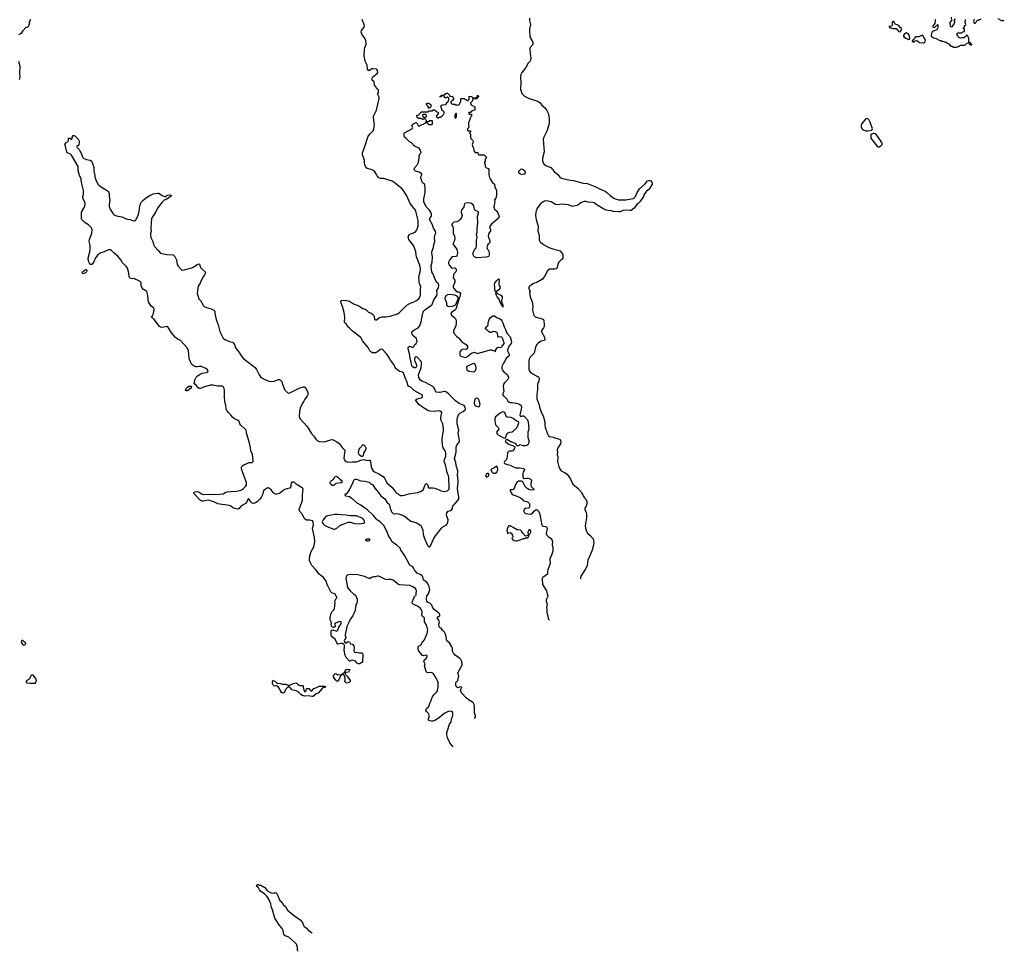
# Model space of a CAD drawing. Header units: inches. Extents: x 1793441 to 1900654, y 320892 to 470514.
# Tile 12 of 99: x 1855950 to 1874827, y 320892 to 338764. Entities that reach past the tile are written whole.
import ezdxf

# ---------------------------------------------------------------- set-up
doc = ezdxf.new("R2010")
doc.units = ezdxf.units.IN
doc.header["$MEASUREMENT"] = 0
for name, color, linetype in [('B8352', 7, 'Continuous'), ('B8353', 7, 'Continuous'), ('B8362', 7, 'Continuous'), ('B8363', 7, 'Continuous'), ('B8373', 7, 'Continuous')]:
    doc.layers.add(name, color=color, linetype=linetype)

msp = doc.modelspace()

# ---------------------------------------------------------------- linework, layer by layer
at = {"layer": 'B8352', "color": 5, "elevation": 160}
msp.add_lwpolyline([(1860000, 329431), (1859990, 329439), (1859967, 329447), (1859930, 329454), (1859787, 329467), (1859750, 329478), (1859684, 329510), (1859590, 329543), (1859564, 329544), (1859470, 329528), (1859449, 329530), (1859413, 329550), (1859298, 329670), (1859289, 329690), (1859297, 329703), (1859312, 329708), (1859350, 329710), (1859390, 329702), (1859450, 329662), (1859470, 329657), (1859610, 329662), (1859710, 329653), (1859790, 329659), (1859850, 329670), (1859902, 329698), (1859930, 329708), (1860000, 329711)], dxfattribs=at)
at = {"layer": 'B8352', "color": 5, "elevation": 180}
for points in [[(1855990, 326857), (1855982, 326850), (1855979, 326830), (1855985, 326810), (1856010, 326773), (1856030, 326767), (1856050, 326771), (1856069, 326790), (1856063, 326810), (1856042, 326822), (1856010, 326854)], [(1856190, 326198), (1856170, 326191), (1856161, 326179), (1856139, 326121), (1856130, 326112), (1856090, 326090), (1856075, 326070), (1856075, 326050), (1856090, 326042), (1856156, 326036), (1856210, 326039), (1856250, 326036), (1856266, 326074), (1856270, 326090), (1856265, 326110), (1856254, 326134), (1856210, 326190)]]:
    msp.add_lwpolyline(points, close=True, dxfattribs=at)
at = {"layer": 'B8353', "color": 5}
for points, elevation in [([(1856166, 338770), (1856146, 338750), (1856146, 338730), (1856128, 338710), (1856146, 338690), (1856128, 338672), (1856128, 338650), (1856115, 338625), (1856087, 338613), (1856069, 338611), (1856010, 338551), (1855966, 338494), (1855930, 338471)], 180), ([(1855929, 337970), (1855953, 337870), (1855945, 337730), (1855953, 337670), (1855943, 337617)], 180), ([(1860000, 331177), (1859990, 331190), (1859950, 331227), (1859918, 331270), (1859910, 331290), (1859900, 331370), (1859885, 331430), (1859874, 331534), (1859876, 331650), (1859870, 331690), (1859850, 331729), (1859830, 331734), (1859750, 331734), (1859650, 331751), (1859610, 331750), (1859490, 331724), (1859410, 331692), (1859390, 331690), (1859370, 331699), (1859333, 331753), (1859306, 331770), (1859298, 331790), (1859302, 331810), (1859317, 331870), (1859336, 331904), (1859362, 331930), (1859410, 331965), (1859450, 331982), (1859530, 331995), (1859559, 332010), (1859565, 332030), (1859549, 332050), (1859521, 332070), (1859433, 332110), (1859390, 332114), (1859350, 332104), (1859324, 332104), (1859290, 332121), (1859251, 332151), (1859222, 332202), (1859206, 332246), (1859200, 332270), (1859187, 332410), (1859175, 332450), (1859162, 332470), (1859032, 332610), (1858970, 332641), (1858936, 332670), (1858859, 332759), (1858790, 332873), (1858770, 332881), (1858690, 332858), (1858647, 332867), (1858630, 332881), (1858530, 333014), (1858486, 333050), (1858478, 333070), (1858496, 333084), (1858509, 333110), (1858529, 333190), (1858529, 333210), (1858517, 333237), (1858470, 333269), (1858421, 333350), (1858410, 333390), (1858406, 333470), (1858389, 333549), (1858322, 333590), (1858290, 333628), (1858279, 333670), (1858279, 333710), (1858274, 333730), (1858262, 333742), (1858223, 333763), (1858152, 333792), (1858090, 333796), (1858070, 333803), (1858056, 333816), (1858046, 333830), (1858044, 333904), (1858019, 333999), (1857994, 334034), (1857921, 334101), (1857890, 334160), (1857832, 334230), (1857763, 334283), (1857710, 334339), (1857690, 334349), (1857650, 334349), (1857568, 334312), (1857505, 334290), (1857449, 334251), (1857403, 334197), (1857370, 334119), (1857330, 334066), (1857310, 334065), (1857289, 334090), (1857269, 334130), (1857262, 334190), (1857292, 334308), (1857298, 334350), (1857298, 334430), (1857281, 334510), (1857290, 334550), (1857332, 334670), (1857339, 334730), (1857329, 334769), (1857320, 334780), (1857270, 334829), (1857204, 334870), (1857144, 334930), (1857135, 334950), (1857138, 334990), (1857133, 335050), (1857136, 335070), (1857182, 335150), (1857198, 335190), (1857208, 335230), (1857208, 335250), (1857175, 335310), (1857162, 335350), (1857162, 335370), (1857174, 335410), (1857172, 335490), (1857147, 335590), (1857136, 335656), (1857129, 335670), (1857129, 335710), (1857124, 335730), (1857101, 335761), (1857096, 335776), (1857073, 335870), (1857073, 335930), (1857069, 335950), (1856946, 336166), (1856926, 336186), (1856869, 336209), (1856855, 336230), (1856827, 336333), (1856827, 336347), (1856818, 336370), (1856836, 336404), (1856878, 336430), (1856888, 336450), (1856886, 336490), (1856910, 336492), (1856930, 336474), (1856950, 336474), (1856958, 336490), (1856958, 336510), (1856978, 336542), (1856990, 336545), (1857010, 336535), (1857070, 336471), (1857090, 336432), (1857093, 336407), (1857085, 336370), (1857070, 336348), (1857053, 336347), (1857042, 336338), (1857051, 336310), (1857090, 336271), (1857103, 336250), (1857135, 336190), (1857153, 336133), (1857170, 336110), (1857230, 336082), (1857299, 336070), (1857318, 336058), (1857335, 336035), (1857354, 335990), (1857373, 335930), (1857374, 335870), (1857399, 335730), (1857411, 335690), (1857450, 335610), (1857467, 335587), (1857550, 335530), (1857627, 335487), (1857648, 335470), (1857660, 335450), (1857666, 335430), (1857668, 335370), (1857678, 335310), (1857663, 335210), (1857663, 335183), (1857687, 335130), (1857739, 335039), (1857748, 335028), (1857785, 335005), (1857830, 334992), (1857910, 334982), (1858010, 334940), (1858070, 334929), (1858130, 334908), (1858152, 334908), (1858167, 334913), (1858176, 334924), (1858219, 335010), (1858238, 335090), (1858255, 335190), (1858274, 335247), (1858288, 335272), (1858310, 335293), (1858379, 335350), (1858444, 335390), (1858510, 335423), (1858590, 335439), (1858610, 335439), (1858630, 335430), (1858670, 335395), (1858728, 335372), (1858750, 335372), (1858768, 335390), (1858790, 335399), (1858830, 335401), (1858850, 335396), (1858856, 335390), (1858850, 335370), (1858822, 335358), (1858770, 335321), (1858721, 335299), (1858667, 335253), (1858635, 335205), (1858591, 335150), (1858567, 335090), (1858479, 334950), (1858467, 334770), (1858469, 334710), (1858456, 334664), (1858455, 334630), (1858465, 334585), (1858504, 334510), (1858515, 334450), (1858535, 334415), (1858608, 334328), (1858650, 334288), (1858677, 334277), (1858770, 334260), (1858891, 334251), (1858924, 334224), (1858955, 334155), (1858968, 334070), (1858990, 334035), (1859050, 333967), (1859070, 333961), (1859104, 333964), (1859250, 334004), (1859290, 334023), (1859350, 334068), (1859370, 334077), (1859390, 334078), (1859394, 334074), (1859408, 334030), (1859419, 334010), (1859450, 333975), (1859505, 333930), (1859511, 333910), (1859496, 333870), (1859468, 333832), (1859425, 333750), (1859410, 333710), (1859373, 333650), (1859363, 333610), (1859355, 333510), (1859364, 333470), (1859386, 333410), (1859414, 333374), (1859473, 333273), (1859484, 333264), (1859530, 333241), (1859619, 333219), (1859673, 333190), (1859688, 333170), (1859690, 333130), (1859716, 333010), (1859757, 332910), (1859790, 332785), (1859851, 332652), (1859886, 332626), (1859970, 332590), (1860000, 332583)], 160)]:
    msp.add_lwpolyline(points, dxfattribs=dict(at, elevation=elevation))
at = {"layer": 'B8353', "color": 5, "elevation": 160}
for points in [[(1857170, 333889), (1857156, 333896), (1857150, 333906), (1857155, 333930), (1857190, 333961), (1857210, 333971), (1857231, 333971), (1857236, 333950), (1857230, 333925), (1857210, 333906)], [(1859150, 331641), (1859130, 331650), (1859141, 331690), (1859164, 331717), (1859190, 331733), (1859235, 331735), (1859242, 331730), (1859236, 331710), (1859223, 331690), (1859170, 331645)]]:
    msp.add_lwpolyline(points, close=True, dxfattribs=at)
at = {"layer": 'B8362', "color": 5}
for points, elevation in [([(1860000, 329711), (1860110, 329717), (1860190, 329736), (1860217, 329750), (1860242, 329770), (1860281, 329810), (1860295, 329830), (1860301, 329850), (1860297, 329883), (1860253, 330000)], 160), ([(1862031, 330000), (1862051, 329990), (1862088, 329948), (1862111, 329930), (1862126, 329910), (1862132, 329890), (1862118, 329882), (1862014, 329866), (1861970, 329830), (1861942, 329830), (1861913, 329850), (1861901, 329870), (1861903, 329890), (1861910, 329905), (1861930, 329925), (1861968, 329950), (1861990, 329996), (1861998, 330000)], 140), ([(1864670, 325356), (1864687, 325390), (1864690, 325410), (1864671, 325470), (1864667, 325590), (1864661, 325630), (1864652, 325652), (1864632, 325672), (1864554, 325714), (1864510, 325752), (1864422, 325850), (1864404, 325896), (1864405, 325915), (1864419, 325941), (1864429, 325950), (1864420, 325960), (1864403, 325963), (1864350, 325947), (1864321, 325970), (1864310, 325990), (1864311, 326050), (1864347, 326090), (1864365, 326150), (1864366, 326174), (1864351, 326230), (1864356, 326250), (1864385, 326290), (1864433, 326390), (1864434, 326410), (1864428, 326450), (1864410, 326492), (1864390, 326511), (1864296, 326576), (1864267, 326610), (1864250, 326650), (1864245, 326705), (1864234, 326734), (1864189, 326809), (1864141, 326850), (1864134, 326870), (1864128, 326930), (1864107, 326990), (1864092, 327012), (1864053, 327050), (1864032, 327090), (1864010, 327095), (1863994, 327114), (1863988, 327170), (1864001, 327210), (1863994, 327230), (1863953, 327290), (1863967, 327310), (1863984, 327316), (1864003, 327330), (1864002, 327350), (1863994, 327370), (1863961, 327401), (1863890, 327456), (1863870, 327483), (1863851, 327531), (1863833, 327553), (1863823, 327563), (1863770, 327587), (1863754, 327610), (1863746, 327650), (1863756, 327710), (1863790, 327750), (1863815, 327830), (1863791, 327911), (1863778, 327938), (1863761, 327961), (1863690, 328018), (1863671, 328090), (1863661, 328101), (1863630, 328123), (1863569, 328149), (1863529, 328190), (1863515, 328210), (1863501, 328250), (1863489, 328269), (1863430, 328300), (1863421, 328310), (1863336, 328476), (1863298, 328538), (1863258, 328590), (1863254, 328610), (1863245, 328625), (1863177, 328690), (1863123, 328723), (1863093, 328750), (1863055, 328815), (1863027, 328847), (1862993, 328933), (1862935, 329055), (1862862, 329130), (1862810, 329164), (1862790, 329182), (1862734, 329254), (1862619, 329359), (1862543, 329410), (1862493, 329453), (1862422, 329490), (1862332, 329572), (1862304, 329584), (1862272, 329612), (1862204, 329624), (1862195, 329630), (1862189, 329650), (1862204, 329670), (1862234, 329690), (1862257, 329723), (1862335, 329870), (1862353, 329930), (1862370, 329944), (1862390, 329950), (1862410, 329948), (1862490, 329918), (1862570, 329910), (1862651, 329890), (1862682, 329862), (1862721, 329841), (1862759, 329779), (1862830, 329693), (1862871, 329631), (1862950, 329570), (1862991, 329511), (1863032, 329470), (1863041, 329450), (1863052, 329390), (1863063, 329363), (1863081, 329321), (1863109, 329289), (1863130, 329283), (1863172, 329288), (1863210, 329287), (1863290, 329260), (1863330, 329240), (1863450, 329147), (1863561, 329110), (1863630, 329070), (1863640, 329060), (1863650, 329046), (1863678, 328970), (1863684, 328890), (1863710, 328812), (1863754, 328710), (1863777, 328670), (1863794, 328654), (1863810, 328654), (1863824, 328670), (1863883, 328797), (1863919, 328861), (1864042, 329018), (1864064, 329036), (1864123, 329070), (1864145, 329090), (1864160, 329120), (1864166, 329170), (1864137, 329237), (1864133, 329270), (1864137, 329303), (1864166, 329334), (1864210, 329348), (1864235, 329365), (1864247, 329390), (1864247, 329410), (1864255, 329430), (1864344, 329536), (1864367, 329573), (1864371, 329610), (1864356, 329676), (1864346, 329770), (1864359, 329890), (1864347, 330000)], 140), ([(1862916, 330000), (1862919, 329999), (1862943, 329970), (1862993, 329870), (1863089, 329789), (1863170, 329690), (1863210, 329660), (1863250, 329639), (1863290, 329636), (1863330, 329642), (1863412, 329668), (1863584, 329696), (1863634, 329710), (1863669, 329730), (1863689, 329750), (1863717, 329830), (1863730, 329851), (1863750, 329865), (1863771, 329850), (1863782, 329810), (1863782, 329790), (1863790, 329782), (1863870, 329783), (1863910, 329775), (1863990, 329747), (1864030, 329727), (1864090, 329716), (1864150, 329728), (1864179, 329750), (1864184, 329770), (1864175, 329990), (1864173, 330000)], 160), ([(1864887, 330000), (1864890, 329994), (1864910, 329994), (1864925, 330000)], 140), ([(1865598, 330000), (1865605, 329970), (1865610, 329965), (1865669, 329971), (1865690, 329968), (1865735, 329955), (1865758, 329938), (1865763, 329930), (1865751, 329870), (1865750, 329830), (1865763, 329803), (1865811, 329750), (1865798, 329742), (1865770, 329738), (1865730, 329742), (1865709, 329750), (1865681, 329770), (1865642, 329810), (1865590, 329905), (1865570, 329913), (1865510, 329910), (1865490, 329899), (1865455, 329850), (1865436, 329790), (1865420, 329760), (1865410, 329749), (1865394, 329746), (1865353, 329747), (1865351, 329730), (1865370, 329686), (1865393, 329653), (1865470, 329632), (1865510, 329608), (1865550, 329593), (1865575, 329575), (1865610, 329534), (1865670, 329523), (1865696, 329510), (1865715, 329490), (1865724, 329470), (1865726, 329410), (1865707, 329393), (1865650, 329387), (1865621, 329370), (1865614, 329350), (1865614, 329330), (1865630, 329304), (1865653, 329293), (1865690, 329283), (1865750, 329281), (1865783, 329297), (1865820, 329340), (1865850, 329367), (1865870, 329363), (1865890, 329343), (1865916, 329296), (1865924, 329270), (1865961, 329070), (1865970, 329056), (1865982, 329050), (1866030, 329041), (1866053, 329030), (1866061, 329001), (1866046, 328910), (1866056, 328876), (1866090, 328841), (1866138, 328810), (1866155, 328790), (1866163, 328750), (1866156, 328690), (1866171, 328631), (1866173, 328570), (1866139, 328470), (1866111, 328430), (1866114, 328390), (1866122, 328370), (1866120, 328330), (1866077, 328210), (1866071, 328170), (1866071, 328130), (1865979, 328061), (1865968, 328050), (1865965, 328030), (1865975, 327930), (1866049, 327810), (1866060, 327750), (1866074, 327710), (1866070, 327689), (1866045, 327635), (1866042, 327610), (1866061, 327550), (1866050, 327490), (1866056, 327450), (1866057, 327390), (1866075, 327330), (1866081, 327270), (1866098, 327250), (1866103, 327246)], 140), ([(1866475, 330000), (1866509, 329949), (1866555, 329855), (1866590, 329819), (1866650, 329778), (1866710, 329712), (1866718, 329690), (1866745, 329650), (1866751, 329630), (1866778, 329590), (1866798, 329570), (1866821, 329530), (1866825, 329490), (1866817, 329443), (1866812, 329430), (1866791, 329409), (1866785, 329390), (1866786, 329370), (1866811, 329310), (1866817, 329270), (1866815, 329205), (1866794, 329054), (1866796, 329010), (1866816, 328950), (1866836, 328916), (1866890, 328867), (1866942, 328802), (1866952, 328772), (1866958, 328710), (1866928, 328590), (1866896, 328510), (1866842, 328398), (1866833, 328350), (1866830, 328289), (1866790, 328215), (1866705, 328090), (1866701, 328059), (1866703, 328036)], 160), ([(1864263, 324818), (1864199, 324890), (1864149, 324989), (1864136, 325036), (1864140, 325090), (1864149, 325130), (1864193, 325247), (1864223, 325290), (1864229, 325350), (1864247, 325390), (1864256, 325430), (1864253, 325473), (1864230, 325495), (1864190, 325498), (1864150, 325489), (1864090, 325454), (1863990, 325370), (1863910, 325320), (1863870, 325305), (1863845, 325305), (1863812, 325312), (1863789, 325329), (1863789, 325350), (1863803, 325390), (1863805, 325410), (1863780, 325460), (1863750, 325490), (1863737, 325510), (1863751, 325550), (1863791, 325589), (1863802, 325610), (1863811, 325650), (1863836, 325704), (1863850, 325750), (1863864, 325776), (1863890, 325815), (1863945, 325870), (1863958, 325890), (1863974, 325970), (1863976, 326050), (1863969, 326070), (1863932, 326130), (1863898, 326198), (1863880, 326220), (1863870, 326230), (1863839, 326239), (1863770, 326236), (1863750, 326249), (1863742, 326262), (1863714, 326350), (1863713, 326370), (1863721, 326410), (1863696, 326450), (1863705, 326475), (1863742, 326510), (1863757, 326530), (1863759, 326559), (1863750, 326573), (1863690, 326562), (1863670, 326567), (1863604, 326650), (1863589, 326690), (1863588, 326730), (1863595, 326745), (1863630, 326761), (1863645, 326775), (1863675, 326825), (1863713, 326867), (1863760, 326990), (1863772, 327050), (1863757, 327130), (1863742, 327162), (1863713, 327210), (1863709, 327289), (1863675, 327315), (1863663, 327330), (1863661, 327350), (1863669, 327390), (1863667, 327410), (1863650, 327450), (1863634, 327470), (1863590, 327506), (1863492, 327552), (1863476, 327570), (1863474, 327590), (1863505, 327670), (1863522, 327698), (1863549, 327730), (1863553, 327750), (1863560, 327810), (1863552, 327830), (1863536, 327850), (1863490, 327887), (1863430, 327910), (1863230, 327921), (1863210, 327928), (1863190, 327942), (1863145, 327985), (1863109, 328009), (1863070, 328022), (1863030, 328025), (1862990, 328021), (1862966, 328026), (1862850, 328082), (1862830, 328087), (1862810, 328087), (1862765, 328075), (1862730, 328075), (1862696, 328064), (1862670, 328047), (1862650, 328045), (1862561, 328081), (1862435, 328115), (1862290, 328122), (1862250, 328116), (1862220, 328100), (1862206, 328074), (1862205, 328050), (1862233, 327870), (1862290, 327799), (1862350, 327747), (1862363, 327743), (1862390, 327722), (1862419, 327650), (1862423, 327610), (1862415, 327570), (1862403, 327550), (1862391, 327510), (1862383, 327430), (1862334, 327326), (1862294, 327270), (1862262, 327198), (1862219, 327121), (1862208, 327050), (1862188, 326970), (1862189, 326949), (1862202, 326910), (1862195, 326890), (1862175, 326870), (1862171, 326850), (1862175, 326830), (1862191, 326811), (1862210, 326813), (1862250, 326835), (1862273, 326830), (1862293, 326793), (1862330, 326783), (1862354, 326754), (1862361, 326710), (1862353, 326670), (1862354, 326654), (1862369, 326629), (1862390, 326626), (1862410, 326630), (1862460, 326620), (1862510, 326620), (1862520, 326610), (1862526, 326586), (1862523, 326450), (1862510, 326430), (1862470, 326407), (1862444, 326404), (1862420, 326420), (1862390, 326456), (1862330, 326477), (1862297, 326470), (1862290, 326459), (1862270, 326458), (1862207, 326527), (1862190, 326565), (1862168, 326670), (1862180, 326730), (1862178, 326758), (1862167, 326787), (1862139, 326799), (1862110, 326800), (1862050, 326783), (1862027, 326810), (1861998, 326878), (1861930, 326930), (1861922, 326950), (1861922, 327018), (1861930, 327053), (1861950, 327062), (1862030, 327031), (1862050, 327051), (1862067, 327113), (1862103, 327157), (1862114, 327190), (1862110, 327216), (1862090, 327220), (1861999, 327190), (1861988, 327170), (1862003, 327130), (1861998, 327122), (1861974, 327106), (1861950, 327109), (1861930, 327130), (1861922, 327170), (1861926, 327190), (1861924, 327210), (1861905, 327250), (1861904, 327296), (1861921, 327370), (1861936, 327404), (1861979, 327450), (1861987, 327470), (1861996, 327570), (1861994, 327610), (1862002, 327638), (1862020, 327660), (1862033, 327670), (1862029, 327690), (1862014, 327710), (1862003, 327743), (1861991, 327751), (1861943, 327763), (1861916, 327790), (1861843, 327930), (1861826, 327990), (1861814, 328014), (1861770, 328070), (1861721, 328101), (1861690, 328130), (1861630, 328210), (1861553, 328293), (1861523, 328343), (1861505, 328385), (1861503, 328417), (1861514, 328486), (1861541, 328559), (1861590, 328650), (1861607, 328750), (1861600, 328830), (1861569, 328970), (1861566, 329010), (1861582, 329070), (1861578, 329130), (1861566, 329150), (1861510, 329164), (1861450, 329164), (1861420, 329180), (1861401, 329201), (1861372, 329272), (1861321, 329330), (1861313, 329350), (1861309, 329370), (1861313, 329390), (1861362, 329510), (1861369, 329550), (1861369, 329650), (1861385, 329750), (1861379, 329770), (1861366, 329786), (1861253, 329853), (1861210, 329889), (1861186, 329894), (1861170, 329889), (1861156, 329870), (1861151, 329849), (1861151, 329809), (1861130, 329779), (1861070, 329766), (1861017, 329743), (1860993, 329727), (1860950, 329685), (1860930, 329674), (1860870, 329664), (1860850, 329665), (1860830, 329677), (1860812, 329692), (1860770, 329744), (1860742, 329770), (1860730, 329779), (1860710, 329784), (1860627, 329730), (1860607, 329650), (1860582, 329598), (1860556, 329564), (1860502, 329518), (1860470, 329496), (1860450, 329490), (1860430, 329485), (1860410, 329490), (1860386, 329506), (1860350, 329559), (1860330, 329573), (1860289, 329491), (1860191, 329430), (1860155, 329385), (1860130, 329373), (1860070, 329385), (1860030, 329408), (1860000, 329431)], 160), ([(1861287, 320892), (1861280, 320900), (1861274, 320910), (1861279, 320950), (1861272, 320992), (1861254, 321030), (1861221, 321070), (1861110, 321164), (1861079, 321179), (1861050, 321184), (1861015, 321210), (1860999, 321290), (1860979, 321330), (1860902, 321430), (1860894, 321450), (1860843, 321530), (1860826, 321570), (1860799, 321690), (1860774, 321750), (1860766, 321806), (1860729, 321890), (1860689, 321949), (1860649, 321989), (1860569, 322049), (1860548, 322070), (1860528, 322108), (1860486, 322150), (1860509, 322171), (1860531, 322171), (1860550, 322162), (1860570, 322162), (1860650, 322118), (1860687, 322067), (1860707, 322047), (1860730, 322031), (1860772, 322012), (1860830, 322011), (1860850, 322022), (1860870, 322014), (1860882, 322002), (1860891, 321970), (1860939, 321870), (1860973, 321833), (1861001, 321790), (1861050, 321745), (1861081, 321690), (1861190, 321591), (1861330, 321498), (1861370, 321442), (1861391, 321391), (1861405, 321370), (1861441, 321341), (1861490, 321291), (1861556, 321247)], 160)]:
    msp.add_lwpolyline(points, dxfattribs=dict(at, elevation=elevation))
for points, elevation in [([(1862050, 329274), (1861990, 329270), (1861850, 329246), (1861813, 329227), (1861768, 329170), (1861751, 329130), (1861754, 329114), (1861771, 329090), (1861796, 329070), (1861870, 329031), (1861970, 328993), (1861990, 328993), (1862030, 329009), (1862090, 329062), (1862110, 329074), (1862153, 329087), (1862250, 329125), (1862290, 329126), (1862370, 329099), (1862446, 329094), (1862550, 329105), (1862557, 329110), (1862565, 329130), (1862550, 329172), (1862530, 329194), (1862410, 329246), (1862285, 329245), (1862210, 329261), (1862110, 329265)], 160), ([(1865350, 329056), (1865330, 329052), (1865306, 329030), (1865293, 328990), (1865291, 328970), (1865302, 328910), (1865310, 328905), (1865323, 328917), (1865350, 328927), (1865370, 328914), (1865396, 328876), (1865405, 328850), (1865395, 328825), (1865382, 328810), (1865402, 328790), (1865430, 328776), (1865470, 328766), (1865490, 328766), (1865566, 328790), (1865610, 328811), (1865630, 328812), (1865650, 328822), (1865690, 328826), (1865708, 328850), (1865706, 328866), (1865690, 328868), (1865650, 328858), (1865594, 328914), (1865569, 328950), (1865550, 328969), (1865490, 328980), (1865410, 329022), (1865369, 329050)], 140), ([(1865730, 328983), (1865709, 328971), (1865693, 328930), (1865698, 328878), (1865710, 328872), (1865719, 328890), (1865735, 328905), (1865747, 328930), (1865750, 328950), (1865745, 328965)], 140), ([(1862630, 328758), (1862610, 328762), (1862588, 328770), (1862588, 328790), (1862610, 328805), (1862650, 328802), (1862662, 328790), (1862650, 328769)], 140), ([(1862050, 326195), (1862110, 326202), (1862118, 326198), (1862118, 326190), (1862102, 326178), (1862070, 326103), (1862050, 326074), (1862030, 326076), (1862010, 326093), (1861967, 326150), (1861964, 326170), (1861980, 326200), (1861990, 326213), (1862010, 326220)], 160), ([(1862230, 326038), (1862204, 326050), (1862185, 326065), (1862182, 326070), (1862190, 326102), (1862190, 326130), (1862174, 326174), (1862167, 326187), (1862130, 326208), (1862126, 326206), (1862126, 326210), (1862143, 326217), (1862170, 326241), (1862178, 326242), (1862185, 326255), (1862187, 326270), (1862203, 326290), (1862230, 326303), (1862277, 326297), (1862282, 326290), (1862274, 326286), (1862253, 326250), (1862200, 326240), (1862191, 326229), (1862191, 326210), (1862230, 326172), (1862286, 326090), (1862283, 326070), (1862265, 326050), (1862250, 326042)], 160), ([(1860890, 326031), (1860906, 326034), (1860950, 326030), (1860979, 326019), (1861050, 326014), (1861090, 325998), (1861110, 325995), (1861130, 325998), (1861193, 326027), (1861250, 326041), (1861270, 326032), (1861290, 326010), (1861310, 325999), (1861330, 325994), (1861370, 325994), (1861375, 325990), (1861386, 325970), (1861389, 325930), (1861410, 325877), (1861430, 325876), (1861439, 325890), (1861444, 325916), (1861451, 325929), (1861464, 325936), (1861495, 325935), (1861530, 325891), (1861550, 325888), (1861588, 325932), (1861630, 325946), (1861690, 325976), (1861730, 325980), (1861796, 325976), (1861810, 325970), (1861806, 325950), (1861770, 325944), (1861750, 325936), (1861673, 325847), (1861615, 325825), (1861590, 325795), (1861570, 325781), (1861550, 325780), (1861490, 325792), (1861410, 325790), (1861370, 325797), (1861339, 325819), (1861286, 325870), (1861250, 325888), (1861169, 325910), (1861130, 325961), (1861110, 325963), (1861075, 325945), (1861047, 325913), (1861030, 325875), (1861011, 325850), (1860990, 325842), (1860970, 325858), (1860950, 325890), (1860932, 325932), (1860890, 325978), (1860870, 325988), (1860853, 325987), (1860830, 325978), (1860818, 325990), (1860799, 326030), (1860795, 326050), (1860798, 326070), (1860810, 326094), (1860820, 326080), (1860851, 326070), (1860878, 326038)], 160)]:
    msp.add_lwpolyline(points, close=True, dxfattribs=dict(at, elevation=elevation))
at = {"layer": 'B8363', "color": 5}
for points, elevation in [([(1864173, 330000), (1864170, 330015), (1864140, 330090), (1864131, 330151), (1864115, 330225), (1864091, 330290), (1864094, 330326), (1864118, 330390), (1864117, 330450), (1864107, 330490), (1864069, 330550), (1864062, 330570), (1864049, 330670), (1864047, 330730), (1864075, 330885), (1864076, 330924), (1864060, 331010), (1864021, 331090), (1864022, 331130), (1864042, 331230), (1864032, 331250), (1863990, 331259), (1863890, 331248), (1863810, 331255), (1863774, 331270), (1863670, 331330), (1863602, 331382), (1863550, 331450), (1863539, 331470), (1863568, 331490), (1863650, 331511), (1863672, 331530), (1863674, 331550), (1863670, 331559), (1863661, 331570), (1863530, 331636), (1863510, 331650), (1863470, 331698), (1863450, 331714), (1863409, 331730), (1863394, 331754), (1863380, 331810), (1863335, 331910), (1863308, 331988), (1863290, 332000), (1863230, 332018), (1863166, 332066), (1863150, 332089), (1863123, 332150), (1863058, 332230), (1863030, 332289), (1862990, 332345), (1862914, 332430), (1862890, 332441), (1862870, 332437), (1862850, 332427), (1862809, 332391), (1862770, 332370), (1862730, 332370), (1862710, 332376), (1862678, 332398), (1862665, 332410), (1862630, 332475), (1862523, 332603), (1862490, 332670), (1862330, 332790), (1862270, 332844), (1862244, 332870), (1862207, 332927), (1862186, 332950), (1862178, 332970), (1862185, 333050), (1862169, 333150), (1862139, 333259), (1862110, 333328), (1862105, 333350), (1862109, 333370), (1862123, 333377), (1862190, 333381), (1862270, 333365), (1862294, 333354), (1862351, 333310), (1862452, 333272), (1862530, 333224), (1862571, 333210), (1862590, 333199), (1862635, 333155), (1862690, 333133), (1862727, 333110), (1862745, 333070), (1862754, 333014), (1862770, 333004), (1862790, 333006), (1862850, 333048), (1862890, 333066), (1862970, 333066), (1863070, 333080), (1863190, 333123), (1863230, 333149), (1863370, 333287), (1863430, 333322), (1863509, 333350), (1863545, 333370), (1863599, 333410), (1863614, 333430), (1863632, 333488), (1863633, 333590), (1863639, 333650), (1863618, 333698), (1863606, 333746), (1863600, 333830), (1863630, 333930), (1863631, 333971), (1863625, 334030), (1863615, 334070), (1863556, 334216), (1863548, 334250), (1863542, 334310), (1863525, 334370), (1863500, 334430), (1863413, 334550), (1863402, 334570), (1863400, 334590), (1863401, 334610), (1863420, 334640), (1863450, 334657), (1863530, 334691), (1863558, 334722), (1863572, 334748), (1863587, 334810), (1863587, 334910), (1863573, 334990), (1863547, 335090), (1863537, 335110), (1863439, 335239), (1863370, 335383), (1863330, 335453), (1863280, 335520), (1863130, 335642), (1863090, 335665), (1862930, 335719), (1862870, 335720), (1862834, 335730), (1862801, 335770), (1862792, 335792), (1862750, 335855), (1862710, 335884), (1862610, 335910), (1862589, 335930), (1862567, 335987), (1862563, 336010), (1862562, 336070), (1862521, 336170), (1862523, 336210), (1862572, 336348), (1862615, 336490), (1862633, 336527), (1862670, 336575), (1862727, 336633), (1862741, 336670), (1862753, 336750), (1862733, 336887), (1862736, 336910), (1862789, 337031), (1862844, 337250), (1862839, 337279), (1862817, 337330), (1862819, 337350), (1862829, 337370), (1862827, 337407), (1862822, 337422), (1862810, 337426), (1862802, 337442), (1862790, 337446), (1862786, 337470), (1862750, 337506), (1862748, 337570), (1862710, 337606), (1862702, 337630), (1862718, 337670), (1862806, 337734), (1862814, 337750), (1862812, 337790), (1862798, 337810), (1862790, 337814), (1862718, 337822), (1862701, 337819), (1862650, 337785), (1862630, 337795), (1862616, 337816), (1862612, 337890), (1862576, 337970), (1862554, 338070), (1862562, 338190), (1862570, 338231), (1862590, 338290), (1862585, 338365), (1862575, 338395), (1862507, 338487), (1862495, 338530), (1862505, 338555), (1862550, 338612), (1862560, 338640), (1862557, 338670), (1862520, 338750), (1862516, 338770)], 160), ([(1865724, 338790), (1865726, 338750), (1865740, 338670), (1865724, 338590), (1865723, 338550), (1865732, 338450), (1865746, 338410), (1865785, 338330), (1865790, 338310), (1865787, 338290), (1865736, 338230), (1865729, 338210), (1865737, 338110), (1865751, 338030), (1865744, 337990), (1865730, 337964), (1865701, 337930), (1865653, 337847), (1865578, 337750), (1865559, 337710), (1865552, 337670), (1865557, 337550), (1865550, 337430), (1865561, 337390), (1865579, 337350), (1865601, 337321), (1865630, 337297), (1865715, 337250), (1865867, 337207), (1865904, 337190), (1865930, 337170), (1865963, 337123), (1866010, 337080), (1866050, 337033), (1866070, 336999), (1866081, 336970), (1866097, 336910), (1866102, 336870), (1866100, 336790), (1866094, 336750), (1866053, 336627), (1865996, 336510), (1865985, 336470), (1866005, 336230), (1865974, 336110), (1865971, 336071), (1865975, 336050), (1866001, 335990), (1866050, 335961), (1866130, 335926), (1866194, 335854), (1866270, 335797), (1866305, 335745), (1866327, 335727), (1866357, 335717), (1866510, 335684), (1866570, 335680), (1866750, 335625), (1866830, 335621), (1866850, 335614), (1867009, 335549), (1867050, 335525), (1867172, 335472), (1867208, 335448), (1867270, 335390), (1867341, 335341), (1867368, 335328), (1867430, 335309), (1867470, 335306), (1867569, 335309), (1867670, 335328), (1867710, 335331), (1867730, 335345), (1867754, 335370), (1867787, 335450), (1867830, 335522), (1867942, 335618), (1867989, 335670), (1868010, 335677), (1868030, 335677), (1868050, 335670), (1868067, 335650), (1868075, 335630), (1868077, 335610), (1868032, 335530), (1868010, 335506), (1867967, 335473), (1867933, 335430), (1867924, 335416), (1867908, 335370), (1867841, 335270), (1867810, 335237), (1867783, 335217), (1867730, 335147), (1867670, 335102), (1867650, 335101), (1867590, 335112), (1867510, 335105), (1867459, 335081), (1867430, 335075), (1867330, 335087), (1867290, 335100), (1867230, 335102), (1867192, 335112), (1867130, 335140), (1867024, 335204), (1866961, 335250), (1866930, 335258), (1866850, 335262), (1866810, 335274), (1866770, 335274), (1866750, 335268), (1866710, 335250), (1866650, 335207), (1866630, 335198), (1866576, 335184), (1866550, 335183), (1866515, 335190), (1866470, 335212), (1866410, 335220), (1866350, 335222), (1866250, 335210), (1866221, 335221), (1866142, 335270), (1866050, 335289), (1866010, 335282), (1865990, 335272), (1865970, 335261), (1865930, 335226), (1865866, 335134), (1865855, 335110), (1865846, 335070), (1865842, 335010), (1865852, 334932), (1865884, 334824), (1865888, 334790), (1865884, 334710), (1865906, 334630), (1865910, 334534), (1865921, 334510), (1865939, 334490), (1865991, 334450), (1866096, 334396), (1866210, 334357), (1866270, 334345), (1866310, 334327), (1866330, 334307), (1866354, 334270), (1866361, 334250), (1866365, 334190), (1866352, 334170), (1866330, 334155), (1866285, 334110), (1866265, 334070), (1866255, 334010), (1866235, 333985), (1866210, 333977), (1866105, 333975), (1866091, 333969), (1866070, 333948), (1866017, 333850), (1865970, 333787), (1865850, 333719), (1865811, 333709), (1865790, 333699), (1865750, 333664), (1865725, 333650), (1865711, 333630), (1865711, 333610), (1865734, 333550), (1865727, 333530), (1865734, 333450), (1865777, 333350), (1865788, 333270), (1865784, 333190), (1865809, 333089), (1865830, 333064), (1865870, 333050), (1865936, 333036), (1865979, 333019), (1865990, 333010), (1866001, 332990), (1866007, 332910), (1866003, 332877), (1865990, 332850), (1865960, 332810), (1865952, 332790), (1865953, 332773), (1866010, 332671), (1866018, 332630), (1866010, 332609), (1865950, 332596), (1865896, 332564), (1865870, 332539), (1865849, 332511), (1865830, 332459), (1865811, 332369), (1865795, 332345), (1865738, 332290), (1865715, 332250), (1865710, 332210), (1865713, 332050), (1865722, 332022), (1865750, 331992), (1865880, 331920), (1865895, 331910), (1865911, 331890), (1865901, 331830), (1865879, 331770), (1865876, 331670), (1865862, 331570), (1865866, 331490), (1865902, 331390), (1865926, 331290), (1865962, 331210), (1865987, 331167), (1866018, 331050), (1866017, 330990), (1866023, 330950), (1866070, 330819), (1866090, 330781), (1866110, 330765), (1866175, 330755), (1866230, 330735), (1866283, 330723), (1866311, 330711), (1866321, 330690), (1866324, 330670), (1866316, 330630), (1866265, 330550), (1866254, 330510), (1866259, 330470), (1866254, 330410), (1866271, 330369), (1866270, 330346), (1866259, 330310), (1866261, 330290), (1866286, 330186), (1866315, 330130), (1866332, 330112), (1866398, 330078), (1866445, 330045), (1866475, 330000)], 160), ([(1864347, 330000), (1864346, 330010), (1864347, 330110), (1864321, 330210), (1864313, 330270), (1864296, 330310), (1864289, 330349), (1864317, 330470), (1864320, 330550), (1864327, 330590), (1864336, 330610), (1864379, 330670), (1864381, 330690), (1864355, 330830), (1864366, 330890), (1864337, 331010), (1864335, 331090), (1864345, 331130), (1864370, 331195), (1864390, 331217), (1864449, 331250), (1864490, 331279), (1864498, 331290), (1864499, 331301), (1864493, 331330), (1864470, 331360), (1864378, 331398), (1864305, 331450), (1864179, 331579), (1864130, 331618), (1864109, 331629), (1864090, 331629), (1864010, 331610), (1863990, 331610), (1863940, 331620), (1863928, 331628), (1863913, 331650), (1863902, 331690), (1863891, 331710), (1863870, 331730), (1863730, 331802), (1863660, 331830), (1863635, 331850), (1863603, 331903), (1863596, 331950), (1863644, 332090), (1863654, 332154), (1863655, 332190), (1863650, 332208), (1863570, 332289), (1863550, 332298), (1863534, 332290), (1863522, 332258), (1863521, 332230), (1863526, 332210), (1863541, 332190), (1863553, 332153), (1863555, 332130), (1863550, 332098), (1863545, 332090), (1863530, 332083), (1863510, 332087), (1863483, 332103), (1863466, 332130), (1863457, 332197), (1863435, 332265), (1863430, 332330), (1863400, 332450), (1863399, 332470), (1863410, 332491), (1863430, 332498), (1863465, 332485), (1863490, 332485), (1863508, 332492), (1863528, 332530), (1863548, 332550), (1863568, 332590), (1863555, 332650), (1863530, 332668), (1863490, 332708), (1863470, 332746), (1863470, 332774), (1863478, 332790), (1863509, 332810), (1863590, 332851), (1863616, 332884), (1863636, 332930), (1863648, 332970), (1863670, 333110), (1863691, 333170), (1863712, 333190), (1863790, 333249), (1863841, 333279), (1863860, 333300), (1863887, 333393), (1863945, 333475), (1863953, 333507), (1863950, 333572), (1863978, 333622), (1863985, 333670), (1863977, 333697), (1863950, 333724), (1863922, 333770), (1863892, 333852), (1863873, 333893), (1863850, 333929), (1863842, 333970), (1863841, 334039), (1863856, 334110), (1863867, 334210), (1863851, 334290), (1863853, 334310), (1863886, 334394), (1863892, 334450), (1863906, 334510), (1863905, 334590), (1863909, 334629), (1863925, 334670), (1863923, 334710), (1863885, 334765), (1863862, 334830), (1863809, 334929), (1863812, 334950), (1863836, 334990), (1863843, 335010), (1863844, 335030), (1863832, 335070), (1863807, 335110), (1863752, 335170), (1863706, 335250), (1863699, 335270), (1863697, 335330), (1863725, 335450), (1863725, 335525), (1863718, 335590), (1863708, 335610), (1863690, 335622), (1863665, 335650), (1863642, 335730), (1863642, 335750), (1863658, 335790), (1863658, 335810), (1863610, 335842), (1863566, 335850), (1863540, 335860), (1863518, 335878), (1863515, 335890), (1863525, 335930), (1863575, 335985), (1863595, 336025), (1863609, 336110), (1863610, 336154), (1863630, 336194), (1863646, 336214), (1863629, 336270), (1863610, 336298), (1863530, 336329), (1863510, 336342), (1863462, 336402), (1863418, 336430), (1863375, 336475), (1863350, 336488), (1863326, 336510), (1863318, 336530), (1863318, 336550), (1863324, 336590), (1863330, 336596), (1863482, 336678), (1863486, 336690), (1863468, 336730), (1863478, 336750), (1863490, 336762), (1863550, 336794), (1863572, 336772), (1863590, 336734), (1863610, 336714), (1863628, 336732), (1863722, 336778), (1863727, 336793), (1863742, 336798), (1863746, 336830), (1863727, 336847), (1863722, 336862), (1863710, 336866), (1863698, 336862), (1863690, 336846), (1863670, 336846), (1863662, 336862), (1863650, 336866), (1863590, 336866), (1863582, 336882), (1863568, 336888), (1863566, 336930), (1863570, 336934), (1863602, 336938), (1863607, 336953), (1863622, 336958), (1863627, 336973), (1863642, 336978), (1863650, 336994), (1863770, 336994), (1863782, 336998), (1863790, 337014), (1863850, 337014), (1863862, 337018), (1863870, 337034), (1863910, 337034), (1863918, 337018), (1863930, 337014), (1863950, 336994), (1863974, 336990), (1863974, 336950), (1863958, 336942), (1863953, 336927), (1863938, 336922), (1863934, 336910), (1863938, 336898), (1863953, 336893), (1863958, 336878), (1863970, 336874), (1863982, 336878), (1863990, 336894), (1864010, 336894), (1864046, 336910), (1864076, 336944), (1864086, 336970), (1864086, 336990), (1864082, 337002), (1864070, 337006), (1864046, 337030), (1864046, 337050), (1864028, 337088), (1864026, 337110), (1864048, 337132), (1864122, 337138), (1864143, 337177), (1864167, 337193), (1864168, 337212), (1864178, 337230), (1864178, 337258), (1864158, 337278), (1864144, 337276), (1864130, 337266), (1864110, 337266), (1864086, 337290), (1864082, 337302), (1864070, 337306), (1864038, 337302), (1864030, 337286), (1864010, 337286), (1864006, 337290), (1864022, 337298), (1864030, 337314), (1864090, 337314), (1864103, 337337), (1864130, 337352), (1864150, 337352), (1864164, 337344), (1864190, 337314), (1864194, 337294), (1864253, 337293), (1864254, 337270), (1864274, 337250), (1864257, 337223), (1864234, 337210), (1864214, 337190), (1864214, 337170), (1864234, 337150), (1864250, 337142), (1864290, 337142), (1864313, 337133), (1864332, 337132), (1864350, 337122), (1864366, 337130), (1864386, 337150), (1864386, 337170), (1864406, 337190), (1864406, 337250), (1864410, 337254), (1864470, 337254), (1864490, 337234), (1864510, 337234), (1864530, 337214), (1864550, 337214), (1864566, 337230), (1864566, 337290), (1864570, 337294), (1864610, 337292), (1864633, 337273), (1864652, 337272), (1864658, 337258), (1864670, 337254), (1864682, 337258), (1864690, 337274), (1864722, 337278), (1864726, 337310), (1864730, 337314), (1864738, 337298), (1864754, 337290), (1864738, 337282), (1864733, 337267), (1864718, 337262), (1864710, 337246), (1864650, 337246), (1864634, 337230), (1864630, 337206), (1864594, 337170), (1864598, 337138), (1864612, 337132), (1864618, 337118), (1864650, 337114), (1864658, 337098), (1864673, 337093), (1864674, 337030), (1864670, 337026), (1864638, 337022), (1864633, 337007), (1864610, 337006), (1864590, 336986), (1864558, 336982), (1864554, 336970), (1864570, 336954), (1864613, 336953), (1864614, 336910), (1864600, 336900), (1864584, 336876), (1864572, 336828), (1864552, 336790), (1864553, 336753), (1864562, 336730), (1864554, 336710), (1864554, 336690), (1864534, 336670), (1864534, 336650), (1864538, 336638), (1864550, 336634), (1864590, 336634), (1864594, 336630), (1864594, 336610), (1864578, 336602), (1864574, 336590), (1864578, 336578), (1864594, 336570), (1864594, 336490), (1864630, 336454), (1864642, 336430), (1864640, 336400), (1864622, 336370), (1864634, 336350), (1864634, 336330), (1864652, 336312), (1864654, 336250), (1864674, 336230), (1864678, 336218), (1864733, 336213), (1864738, 336178), (1864750, 336174), (1864852, 336172), (1864894, 336130), (1864892, 336108), (1864874, 336090), (1864874, 336050), (1864862, 336030), (1864864, 336004), (1864872, 335990), (1864872, 335950), (1864902, 335922), (1864932, 335910), (1864945, 335890), (1864943, 335790), (1864955, 335735), (1864968, 335708), (1865010, 335650), (1865054, 335610), (1865061, 335550), (1865090, 335491), (1865094, 335470), (1865091, 335389), (1865082, 335370), (1865080, 335340), (1865054, 335310), (1865058, 335278), (1865055, 335235), (1865041, 335170), (1865055, 335130), (1865099, 335090), (1865110, 335071), (1865139, 335010), (1865141, 334990), (1865138, 334970), (1865130, 334958), (1864997, 334843), (1864968, 334812), (1864956, 334790), (1864979, 334730), (1864974, 334710), (1864945, 334670), (1864936, 334650), (1864934, 334614), (1864939, 334590), (1864965, 334530), (1864965, 334495), (1864951, 334469), (1864926, 334454), (1864906, 334390), (1864911, 334370), (1864931, 334351), (1864943, 334323), (1864951, 334289), (1864951, 334250), (1864945, 334230), (1864937, 334223), (1864891, 334209), (1864710, 334198), (1864670, 334215), (1864655, 334230), (1864645, 334250), (1864644, 334290), (1864650, 334311), (1864669, 334350), (1864699, 334390), (1864706, 334410), (1864705, 334525), (1864719, 334590), (1864708, 334650), (1864720, 334690), (1864718, 334750), (1864735, 334870), (1864730, 334994), (1864746, 335050), (1864744, 335070), (1864738, 335078), (1864690, 335105), (1864669, 335130), (1864655, 335190), (1864637, 335217), (1864610, 335239), (1864570, 335249), (1864510, 335245), (1864485, 335235), (1864474, 335210), (1864468, 335170), (1864423, 335117), (1864411, 335090), (1864413, 335070), (1864435, 335010), (1864421, 334970), (1864395, 334930), (1864370, 334903), (1864330, 334885), (1864270, 334877), (1864241, 334850), (1864236, 334830), (1864238, 334818), (1864256, 334790), (1864262, 334762), (1864262, 334670), (1864285, 334610), (1864293, 334570), (1864287, 334530), (1864266, 334490), (1864261, 334470), (1864263, 334450), (1864310, 334390), (1864330, 334358), (1864340, 334330), (1864342, 334290), (1864330, 334229), (1864310, 334222), (1864250, 334217), (1864230, 334204), (1864190, 334149), (1864171, 334110), (1864171, 334090), (1864190, 334051), (1864230, 334005), (1864250, 333998), (1864290, 334002), (1864310, 333992), (1864318, 333978), (1864321, 333950), (1864310, 333928), (1864272, 333890), (1864264, 333864), (1864262, 333810), (1864270, 333794), (1864292, 333770), (1864292, 333750), (1864291, 333730), (1864261, 333650), (1864262, 333642), (1864271, 333610), (1864310, 333565), (1864344, 333544), (1864370, 333541), (1864391, 333531), (1864399, 333510), (1864390, 333446), (1864378, 333422), (1864351, 333330), (1864342, 333318), (1864321, 333230), (1864311, 333209), (1864291, 333190), (1864231, 333150), (1864218, 333130), (1864222, 333102), (1864298, 333038), (1864314, 333014), (1864319, 332990), (1864321, 332950), (1864311, 332891), (1864275, 332810), (1864268, 332790), (1864268, 332770), (1864276, 332750), (1864330, 332687), (1864358, 332670), (1864378, 332650), (1864424, 332584), (1864511, 332531), (1864534, 332494), (1864536, 332470), (1864530, 332449), (1864502, 332438), (1864450, 332441), (1864422, 332430), (1864391, 332390), (1864386, 332370), (1864391, 332330), (1864410, 332311), (1864490, 332286), (1864518, 332290), (1864577, 332343), (1864610, 332365), (1864670, 332386), (1864730, 332363), (1864970, 332428), (1864990, 332428), (1865054, 332410), (1865070, 332394), (1865076, 332430), (1865105, 332470), (1865130, 332480), (1865170, 332475), (1865180, 332480), (1865201, 332499), (1865224, 332530), (1865235, 332550), (1865238, 332570), (1865218, 332610), (1865218, 332630), (1865198, 332670), (1865177, 332677), (1865130, 332674), (1865116, 332696), (1865112, 332752), (1865070, 332773), (1865030, 332781), (1864990, 332765), (1864966, 332766), (1864930, 332789), (1864898, 332818), (1864875, 332850), (1864925, 332895), (1864933, 332910), (1864932, 332950), (1864950, 333010), (1864970, 333044), (1865010, 333079), (1865030, 333085), (1865050, 333080), (1865094, 333054), (1865150, 333030), (1865173, 333013), (1865192, 332990), (1865215, 332950), (1865237, 332870), (1865267, 332810), (1865283, 332763), (1865299, 332739), (1865350, 332678), (1865374, 332610), (1865377, 332563), (1865371, 332550), (1865332, 332508), (1865303, 332430), (1865303, 332410), (1865331, 332350), (1865334, 332326), (1865325, 332310), (1865276, 332270), (1865250, 332215), (1865223, 332177), (1865193, 332110), (1865193, 332070), (1865202, 332050), (1865230, 332010), (1865295, 331955), (1865321, 331910), (1865322, 331890), (1865310, 331864), (1865243, 331797), (1865224, 331770), (1865218, 331730), (1865230, 331630), (1865211, 331590), (1865211, 331570), (1865226, 331550), (1865280, 331500), (1865308, 331448), (1865330, 331431), (1865350, 331421), (1865390, 331419), (1865501, 331401), (1865541, 331381), (1865561, 331361), (1865570, 331330), (1865567, 331293), (1865543, 331210), (1865539, 331179), (1865542, 331162), (1865550, 331151), (1865590, 331165), (1865610, 331162), (1865630, 331150), (1865683, 331090), (1865697, 331050), (1865709, 330911), (1865694, 330850), (1865690, 330750), (1865711, 330691), (1865712, 330668), (1865707, 330633), (1865700, 330620), (1865690, 330606), (1865670, 330596), (1865650, 330589), (1865609, 330589), (1865590, 330598), (1865530, 330606), (1865510, 330588), (1865490, 330588), (1865467, 330607), (1865466, 330630), (1865456, 330636), (1865369, 330669), (1865290, 330708), (1865270, 330706), (1865262, 330690), (1865266, 330670), (1865312, 330630), (1865350, 330607), (1865398, 330598), (1865425, 330585), (1865438, 330578), (1865442, 330570), (1865437, 330543), (1865419, 330501), (1865391, 330489), (1865347, 330487), (1865322, 330478), (1865310, 330468), (1865301, 330450), (1865292, 330348), (1865284, 330330), (1865247, 330290), (1865236, 330270), (1865242, 330250), (1865276, 330236), (1865350, 330219), (1865402, 330190), (1865464, 330164), (1865530, 330166), (1865616, 330156), (1865622, 330150), (1865625, 330130), (1865605, 330090), (1865596, 330050), (1865596, 330010), (1865598, 330000)], 140), ([(1860000, 332583), (1860030, 332576), (1860044, 332564), (1860065, 332530), (1860090, 332468), (1860163, 332370), (1860190, 332326), (1860230, 332278), (1860282, 332230), (1860464, 332090), (1860493, 332053), (1860538, 331950), (1860567, 331910), (1860590, 331893), (1860636, 331870), (1860728, 331828), (1860750, 331824), (1860828, 331832), (1860910, 331862), (1860930, 331859), (1860950, 331848), (1860970, 331830), (1860977, 331817), (1860993, 331750), (1861035, 331655), (1861088, 331608), (1861110, 331599), (1861130, 331604), (1861310, 331697), (1861390, 331720), (1861410, 331721), (1861429, 331709), (1861474, 331610), (1861476, 331570), (1861460, 331540), (1861416, 331484), (1861396, 331444), (1861372, 331408), (1861329, 331311), (1861314, 331250), (1861305, 331150), (1861325, 331110), (1861459, 330959), (1861540, 330830), (1861590, 330774), (1861630, 330714), (1861652, 330692), (1861690, 330673), (1861754, 330666), (1861810, 330673), (1861910, 330707), (1861950, 330711), (1862030, 330666), (1862073, 330633), (1862130, 330556), (1862183, 330503), (1862186, 330486), (1862169, 330411), (1862166, 330350), (1862184, 330310), (1862209, 330289), (1862230, 330279), (1862270, 330274), (1862330, 330282), (1862410, 330281), (1862490, 330315), (1862546, 330326), (1862610, 330308), (1862650, 330316), (1862670, 330316), (1862690, 330190), (1862703, 330150), (1862724, 330110), (1862750, 330090), (1862836, 330050), (1862916, 330000)], 160), ([(1860253, 330000), (1860213, 330110), (1860202, 330150), (1860202, 330178), (1860208, 330192), (1860227, 330213), (1860250, 330225), (1860350, 330267), (1860410, 330272), (1860428, 330290), (1860429, 330310), (1860414, 330426), (1860384, 330490), (1860377, 330550), (1860350, 330668), (1860302, 330810), (1860299, 330850), (1860290, 330890), (1860271, 330911), (1860187, 330987), (1860173, 331010), (1860166, 331046), (1860157, 331057), (1860123, 331083), (1860070, 331109), (1860034, 331134), (1860000, 331177)], 160), ([(1861998, 330000), (1862010, 330006), (1862030, 330001), (1862031, 330000)], 140), ([(1864925, 330000), (1864930, 330002), (1864946, 330030), (1864946, 330050), (1864930, 330058), (1864910, 330058), (1864894, 330050), (1864894, 330030), (1864882, 330010), (1864887, 330000)], 140)]:
    msp.add_lwpolyline(points, dxfattribs=dict(at, elevation=elevation))
for points, elevation in [([(1863810, 337066), (1863787, 337067), (1863786, 337090), (1863768, 337108), (1863766, 337126), (1863746, 337130), (1863747, 337153), (1863770, 337162), (1863790, 337162), (1863814, 337150), (1863830, 337134), (1863834, 337090), (1863818, 337082)], 140), ([(1864310, 336966), (1864294, 336930), (1864294, 336890), (1864298, 336878), (1864310, 336874), (1864326, 336910), (1864326, 336950), (1864322, 336962)], 140), ([(1863730, 336946), (1863690, 336946), (1863678, 336942), (1863674, 336930), (1863678, 336898), (1863690, 336894), (1863730, 336894), (1863742, 336898), (1863746, 336910), (1863742, 336942)], 140), ([(1863850, 336826), (1863810, 336826), (1863798, 336822), (1863790, 336806), (1863758, 336802), (1863754, 336790), (1863758, 336778), (1863773, 336773), (1863778, 336758), (1863790, 336754), (1863850, 336754), (1863862, 336758), (1863866, 336770), (1863866, 336810), (1863862, 336822)], 140), ([(1865570, 335895), (1865550, 335888), (1865514, 335850), (1865514, 335830), (1865554, 335810), (1865610, 335801), (1865630, 335806), (1865638, 335810), (1865649, 335830), (1865642, 335850), (1865610, 335879), (1865590, 335889)], 160), ([(1865210, 333249), (1865208, 333268), (1865202, 333282), (1865190, 333286), (1865178, 333318), (1865170, 333326), (1865144, 333404), (1865101, 333450), (1865089, 333470), (1865078, 333510), (1865086, 333530), (1865082, 333542), (1865070, 333546), (1865057, 333590), (1865061, 333630), (1865052, 333690), (1865058, 333710), (1865090, 333754), (1865130, 333791), (1865142, 333782), (1865145, 333765), (1865136, 333690), (1865143, 333663), (1865162, 333630), (1865158, 333610), (1865138, 333582), (1865094, 333550), (1865092, 333530), (1865112, 333510), (1865177, 333477), (1865202, 333450), (1865198, 333410), (1865182, 333370), (1865191, 333350), (1865191, 333330), (1865211, 333289)], 140), ([(1864190, 333490), (1864153, 333487), (1864138, 333482), (1864124, 333470), (1864103, 333430), (1864108, 333390), (1864119, 333370), (1864131, 333330), (1864132, 333290), (1864162, 333270), (1864190, 333263), (1864250, 333267), (1864295, 333285), (1864304, 333296), (1864326, 333334), (1864330, 333352), (1864339, 333361), (1864350, 333402), (1864356, 333404), (1864362, 333430), (1864338, 333458), (1864290, 333478)], 140), ([(1864650, 332169), (1864630, 332165), (1864522, 332110), (1864518, 332090), (1864525, 332050), (1864547, 332027), (1864570, 332019), (1864650, 332011), (1864670, 332016), (1864686, 332034), (1864701, 332070), (1864692, 332132), (1864684, 332150), (1864670, 332164)], 140), ([(1864710, 331501), (1864690, 331496), (1864678, 331482), (1864668, 331452), (1864664, 331410), (1864670, 331375), (1864690, 331354), (1864730, 331342), (1864750, 331340), (1864767, 331353), (1864776, 331390), (1864762, 331450), (1864750, 331477), (1864734, 331494)], 140), ([(1865210, 331241), (1865162, 331218), (1865075, 331145), (1865058, 331110), (1865058, 331070), (1865071, 330990), (1865130, 330936), (1865139, 330910), (1865091, 330850), (1865098, 330830), (1865111, 330810), (1865123, 330803), (1865210, 330752), (1865250, 330734), (1865276, 330764), (1865278, 330790), (1865302, 330830), (1865347, 330853), (1865390, 330860), (1865410, 330870), (1865473, 330927), (1865501, 330970), (1865521, 331030), (1865512, 331052), (1865470, 331070), (1865411, 331111), (1865370, 331130), (1865310, 331138), (1865288, 331148), (1865272, 331170), (1865249, 331229), (1865237, 331237)], 140), ([(1862510, 330385), (1862490, 330392), (1862463, 330410), (1862448, 330450), (1862450, 330490), (1862458, 330522), (1862473, 330547), (1862530, 330606), (1862550, 330611), (1862570, 330590), (1862585, 330550), (1862586, 330530), (1862579, 330510), (1862539, 330450), (1862538, 330402), (1862530, 330386)], 160), ([(1865090, 330198), (1865051, 330169), (1865002, 330150), (1864985, 330130), (1865005, 330085), (1865026, 330066), (1865070, 330066), (1865097, 330083), (1865112, 330110), (1865115, 330150), (1865112, 330172)], 140)]:
    msp.add_lwpolyline(points, close=True, dxfattribs=dict(at, elevation=elevation))
at = {"layer": 'B8373', "color": 5, "elevation": 180}
for points in [[(1872710, 338726), (1872690, 338726), (1872674, 338710), (1872674, 338690), (1872682, 338670), (1872673, 338647), (1872650, 338638), (1872624, 338636), (1872614, 338630), (1872625, 338625), (1872634, 338610), (1872650, 338605), (1872690, 338594), (1872752, 338592), (1872794, 338550), (1872798, 338538), (1872830, 338534), (1872850, 338554), (1872858, 338570), (1872854, 338594), (1872822, 338622), (1872806, 338650), (1872770, 338668), (1872746, 338670), (1872726, 338690)], [(1872950, 338509), (1872922, 338498), (1872892, 338470), (1872896, 338450), (1872907, 338430), (1872936, 338410), (1872990, 338385), (1873008, 338392), (1873018, 338410), (1873002, 338470), (1872989, 338489), (1872970, 338502)], [(1873250, 338466), (1873190, 338438), (1873126, 338434), (1873102, 338410), (1873093, 338387), (1873062, 338358), (1873062, 338350), (1873070, 338342), (1873090, 338334), (1873107, 338353), (1873120, 338360), (1873150, 338362), (1873170, 338352), (1873180, 338340), (1873204, 338324), (1873270, 338318), (1873290, 338321), (1873302, 338330), (1873312, 338348), (1873313, 338373), (1873262, 338462)], [(1874170, 338326), (1874158, 338322), (1874154, 338310), (1874162, 338290), (1874190, 338274), (1874206, 338290)], [(1872190, 336870), (1872170, 336865), (1872163, 336857), (1872098, 336770), (1872085, 336735), (1872084, 336710), (1872094, 336674), (1872112, 336652), (1872170, 336632), (1872210, 336629), (1872278, 336642), (1872293, 336650), (1872300, 336670), (1872258, 336798), (1872235, 336835), (1872210, 336862)], [(1872330, 336581), (1872310, 336580), (1872286, 336570), (1872268, 336552), (1872265, 336530), (1872270, 336490), (1872284, 336464), (1872382, 336342), (1872410, 336324), (1872430, 336327), (1872469, 336350), (1872485, 336370), (1872485, 336390), (1872477, 336410), (1872397, 336530), (1872375, 336555), (1872350, 336575)]]:
    msp.add_lwpolyline(points, close=True, dxfattribs=at)
for points in [[(1873514, 338770), (1873504, 338756), (1873492, 338688), (1873478, 338662), (1873462, 338650), (1873454, 338630), (1873458, 338618), (1873490, 338614), (1873527, 338653), (1873542, 338658), (1873550, 338674), (1873554, 338670), (1873552, 338610), (1873530, 338569), (1873490, 338548), (1873458, 338542), (1873450, 338526), (1873438, 338522), (1873432, 338490), (1873422, 338470), (1873422, 338450), (1873464, 338424), (1873470, 338414), (1873492, 338412), (1873520, 338400), (1873590, 338362), (1873610, 338362), (1873630, 338352), (1873650, 338352), (1873690, 338334), (1873710, 338334), (1873730, 338314), (1873750, 338314), (1873758, 338298), (1873773, 338293), (1873778, 338278), (1873793, 338273), (1873798, 338258), (1873830, 338254), (1873850, 338234), (1873910, 338234), (1873930, 338242), (1873950, 338254), (1873970, 338254), (1873988, 338272), (1874050, 338272), (1874070, 338278), (1874110, 338312), (1874142, 338318), (1874146, 338330), (1874146, 338410), (1874122, 338462), (1874110, 338466), (1874071, 338429), (1874050, 338418), (1874016, 338416), (1873990, 338409), (1873950, 338428), (1873934, 338454), (1873918, 338470), (1873930, 338514), (1874010, 338514), (1874030, 338534), (1874062, 338538), (1874066, 338570), (1874062, 338582), (1874046, 338590), (1874046, 338610), (1874062, 338618), (1874066, 338650), (1874082, 338658), (1874086, 338670), (1874075, 338710), (1874082, 338770)], [(1873882, 338778), (1873862, 338750), (1873871, 338730), (1873871, 338709), (1873865, 338690), (1873842, 338658), (1873830, 338628), (1873810, 338618), (1873798, 338630), (1873788, 338710), (1873810, 338734), (1873818, 338750), (1873815, 338810)], [(1874250, 338766), (1874234, 338730), (1874250, 338694), (1874270, 338694), (1874290, 338714), (1874307, 338753), (1874330, 338754), (1874380, 338780)], [(1874705, 338785), (1874770, 338751), (1874787, 338747), (1874810, 338747), (1874827, 338754)]]:
    msp.add_lwpolyline(points, dxfattribs=at)

doc.saveas('drawing.dxf')
